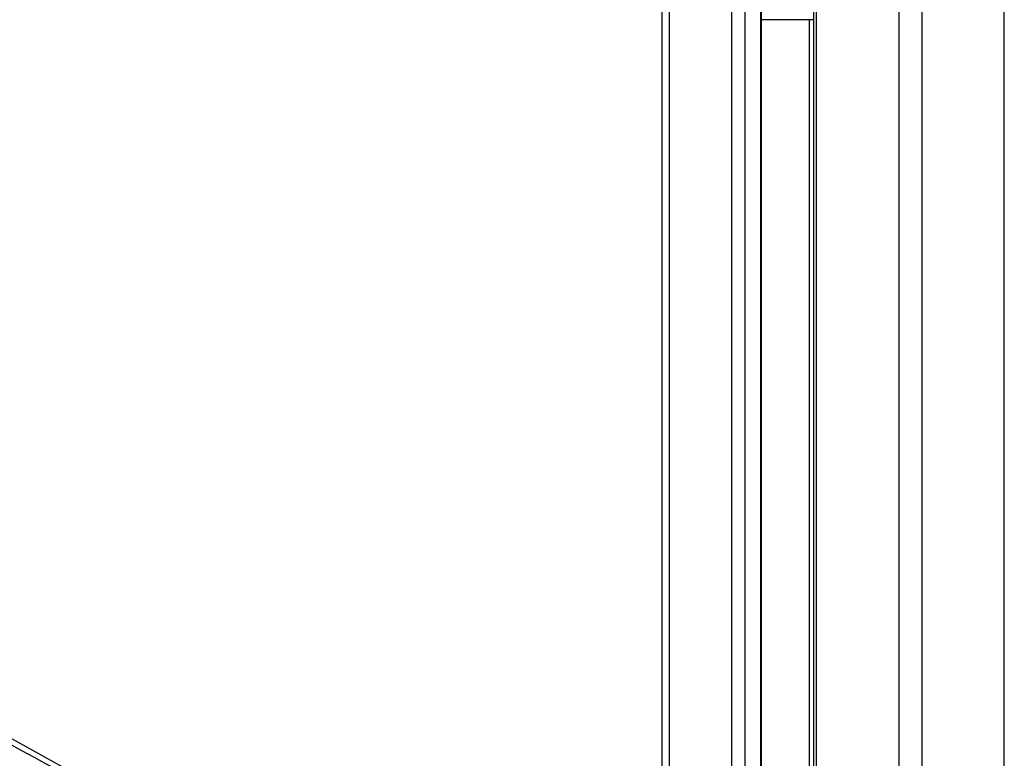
# Paper-space layout '2.5M DUO In-Ground Anchor' of a CAD drawing. Header units: millimetres. Extents: x 20 to 19291, y 40 to 15516.
# Tile 27 of 105: x 6460 to 6937, y 6770 to 7128. Entities that reach past the tile are written whole.
import ezdxf

# ---------------------------------------------------------------- set-up
doc = ezdxf.new("R2010")
doc.units = ezdxf.units.MM
doc.layers.add('COMPONENT_GEOMETRY', color=7, linetype='Continuous')
doc.styles.add('SLDTEXTSTYLE1', font='TXT', dxfattribs={"width": 0.75})
doc.dimstyles.new('SLDDIMSTYLE0', dxfattribs={"dimtxt": 150, "dimasz": 6.604, "dimexe": 0, "dimexo": 0.0625, "dimgap": 37.5, "dimtad": 0, "dimtih": 1, "dimtoh": 1, "dimdec": 0, "dimlfac": 0.5, "dimrnd": 1e-09, "dimzin": 12, "dimdsep": 46, "dimtxsty": 'SLDTEXTSTYLE1', "dimsah": 1, "dimcen": 0.09, "dimadec": 0, "dimazin": 3, "dimtfac": 1, "dimtdec": 0, "dimtofl": 0, "dimtmove": 0, "dimatfit": 3, "dimfxl": 1, "dimfrac": 2, "dimtolj": 1, "dimtzin": 12, "dimarcsym": 0})

# ---------------------------------------------------------------- blocks, each defined once
blk = doc.blocks.new('_D_16')
at = {"layer": 'COMPONENT_GEOMETRY', "color": 7, "ltscale": 2}
for p, q in [((6776.46, 7959.49), (1060.72, 7959.49)), ((1067.07, 7959.49), (1067.07, 5158.05)), ((1067.07, 2118.49), (1067.07, 4919.93)), ((6716.69, 2118.49), (1060.72, 2118.49))]:
    blk.add_line(p, q, dxfattribs=at)
for points in [[(1067.07, 7959.49), (1066.05, 7952.89), (1068.08, 7952.89)], [(1067.07, 2118.49), (1068.08, 2125.1), (1066.05, 2125.1)]]:
    blk.add_solid(points, dxfattribs=at)
at = {"layer": 'COMPONENT_GEOMETRY', "color": 7, "ltscale": 2, "insert": (845.4, 5113.29), "char_height": 150, "attachment_point": 1, "style": 'SLDTEXTSTYLE1'}
blk.add_mtext('2921', dxfattribs=at)

psp = doc.layouts.new('2.5M DUO In-Ground Anchor')

# ---------------------------------------------------------------- linework, layer by layer
at = {"color": 8, "linetype": 'Continuous', "lineweight": 25, "ltscale": 2}
for p, q in [((6886.18, 2191.49), (6886.18, 7939.49)), ((6897.25, 7939.49), (6897.25, 2191.49)), ((6937.2, 2191.49), (6937.2, 7939.49)), ((6846.08, 7759.49), (6846.08, 6588.56)), ((6774.68, 7233.03), (6774.68, 6588.56)), ((6805.17, 6588.56), (6805.17, 7144.55)), ((6811.34, 7140.14), (6811.34, 6588.56)), ((6819.12, 6588.56), (6819.12, 7134.59)), ((6842.8, 6685.26), (6842.8, 7127.49))]:
    psp.add_line(p, q, dxfattribs=at)
at = {"color": 7, "linetype": 'Continuous', "lineweight": 25, "ltscale": 2}
for p, q in [((6844.69, 7759.49), (6844.69, 6588.56)), ((6771.33, 6588.56), (6771.33, 7242.71)), ((6819.55, 6588.56), (6819.55, 7134.29)), ((6844.69, 7127.49), (6819.55, 7127.49))]:
    psp.add_line(p, q, dxfattribs=at)
at = {"color": 7, "linetype": 'Continuous', "lineweight": 25, "ltscale": 2, "flags": 128}
psp.add_lwpolyline([(6512.78, 6747.45), (5610.14, 7248.82), (4719.82, 7743.35)], dxfattribs=at)
at = {"color": 7, "linetype": 'Continuous', "lineweight": 25, "ltscale": 2}
for points, knots in [([(6729.76, 6611), (6523.08, 6723.82), (6128.74, 6939.08), (5642.41, 7204.92), (5270.47, 7408.38), (4994.13, 7559.92), (4796.31, 7669.04), (4690.7, 7727.68), (4676.64, 7735.48)], [0, 0, 0, 0, 0.3015454, 0.5753359, 0.7099975, 0.8446592, 0.9793204, 1, 1, 1, 1]), ([(5574.41, 7257.06), (5851.61, 7105.78), (6246.37, 6890.36), (6640.99, 6675.1), (6758.51, 6611)], [0, 0, 0, 0, 0.702194, 1, 1, 1, 1])]:
    psp.add_open_spline(points, degree=3, knots=knots, dxfattribs=at)

# ---------------------------------------------------------------- dimensions: what is measured, and where the dimension line sits
at = {"layer": 'COMPONENT_GEOMETRY', "color": 7, "ltscale": 2}
dim = psp.add_linear_dim(base=(1067.06868086, 7959.49114567), p1=(6719.2293768, 2118.49114567), p2=(6779.0030174, 7959.49114567), angle=90, dimstyle='SLDDIMSTYLE0', dxfattribs=at)
dim.commit()
dim.dimension.update_dxf_attribs({"geometry": '_D_16', "text_midpoint": (1067.06868086, 5038.99114567), "dimtype": 160})

doc.saveas('drawing.dxf')
